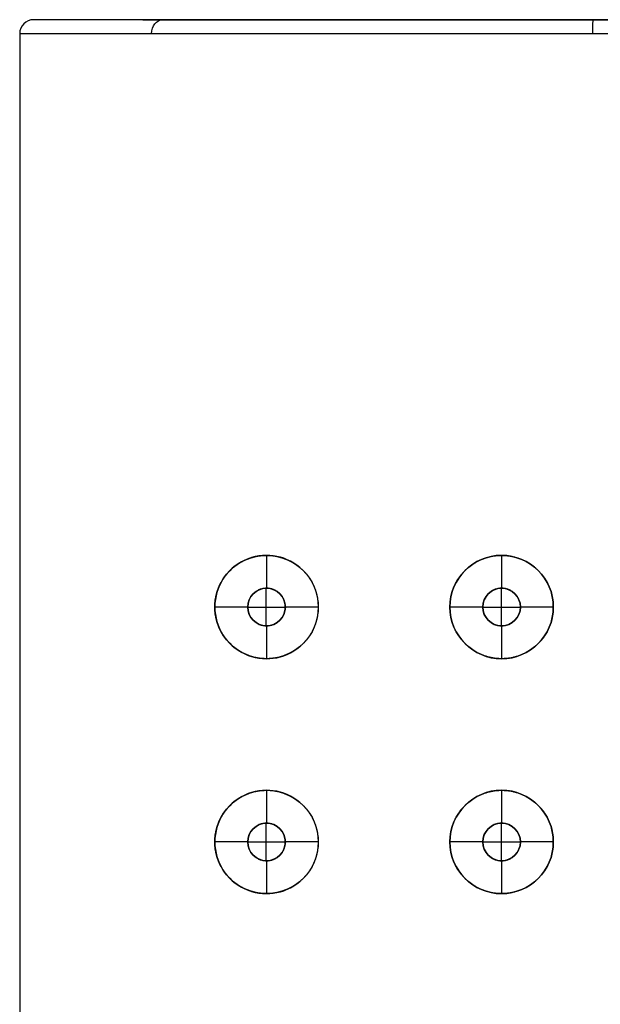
# Model space of a CAD drawing. Header units: centimetres. Extents: x -11 to 25.4, y -15 to 20.7.
# Tile 255 of 256: x 22.9 to 24.1, y 18.6 to 20.7. Entities that reach past the tile are written whole.
import ezdxf

# ---------------------------------------------------------------- set-up
doc = ezdxf.new("R2010")
doc.units = ezdxf.units.CM
doc.layers.add('Default', color=7, linetype='Continuous', true_color=0x000000)

msp = doc.modelspace()

# ---------------------------------------------------------------- linework, layer by layer
at = {"layer": 'Default'}
for p, q in [((25.375, 20.7, -0.2137), (22.935, 20.7, -0.2137)), ((23.43, 19.56, 0.8046), (23.43, 19.56, 0.9863)), ((23.43, 19.56, 0.9863), (23.43, 19.49, 0.9863)), ((23.93, 19.56, 1.0159), (23.93, 19.56, 1.1363)), ((23.93, 19.56, 1.1363), (23.93, 19.49, 1.1363)), ((23.43, 19.49, 0.8046), (23.43, 19.49, 0.9863)), ((23.93, 19.49, 1.0159), (23.93, 19.49, 1.1363)), ((23.39, 19.45, 0.9863), (23.32, 19.45, 0.9863)), ((23.54, 19.45, 0.9863), (23.47, 19.45, 0.9863)), ((23.89, 19.45, 1.1363), (23.82, 19.45, 1.1363)), ((24.04, 19.45, 1.1363), (23.97, 19.45, 1.1363)), ((23.43, 19.41, 0.9863), (23.43, 19.34, 0.9863)), ((23.43, 19.41, 0.8046), (23.43, 19.41, 0.9863)), ((23.93, 19.41, 1.1363), (23.93, 19.34, 1.1363)), ((23.93, 19.41, 1.0159), (23.93, 19.41, 1.1363)), ((23.43, 19.34, 0.8046), (23.43, 19.34, 0.9863)), ((23.93, 19.34, 1.0159), (23.93, 19.34, 1.1363)), ((23.43, 19.06, 0.8046), (23.43, 19.06, 0.9863)), ((23.43, 19.06, 0.9863), (23.43, 18.99, 0.9863)), ((23.93, 19.06, 1.0159), (23.93, 19.06, 1.1363)), ((23.93, 19.06, 1.1363), (23.93, 18.99, 1.1363)), ((23.43, 18.99, 0.8046), (23.43, 18.99, 0.9863)), ((23.93, 18.99, 1.0159), (23.93, 18.99, 1.1363)), ((23.39, 18.95, 0.9863), (23.32, 18.95, 0.9863)), ((23.54, 18.95, 0.9863), (23.47, 18.95, 0.9863)), ((23.89, 18.95, 1.1363), (23.82, 18.95, 1.1363)), ((24.04, 18.95, 1.1363), (23.97, 18.95, 1.1363)), ((23.43, 18.91, 0.9863), (23.43, 18.84, 0.9863)), ((23.43, 18.91, 0.8046), (23.43, 18.91, 0.9863)), ((23.93, 18.91, 1.1363), (23.93, 18.84, 1.1363)), ((23.93, 18.91, 1.0159), (23.93, 18.91, 1.1363)), ((23.43, 18.84, 0.8046), (23.43, 18.84, 0.9863)), ((23.93, 18.84, 1.0159), (23.93, 18.84, 1.1363))]:
    msp.add_line(p, q, dxfattribs=at)
for centre, radius, start, end in [((22.935, 20.67, -0.2137), 0.03, 90, 180), ((23.43, 19.45, 0.8514), 0.11, 49.9844, 180), ((23.93, 19.45, 1.0634), 0.11, 0, 180), ((23.43, 19.45, 0.8806), 0.04, 0, 180), ((23.93, 19.45, 1.0721), 0.04, 0, 180), ((23.43, 19.45, 0.8514), 0.11, 180, 310.0153), ((23.43, 19.45, 0.8806), 0.04, 180, 0), ((23.93, 19.45, 1.0634), 0.11, 180, 0), ((23.93, 19.45, 1.0721), 0.04, 180, 0), ((23.43, 18.95, 0.8514), 0.11, 49.9844, 180), ((23.93, 18.95, 1.0634), 0.11, 0, 180), ((23.43, 18.95, 0.8806), 0.04, 0, 180), ((23.93, 18.95, 1.0721), 0.04, 0, 180), ((23.43, 18.95, 0.8514), 0.11, 180, 310.0153), ((23.43, 18.95, 0.8806), 0.04, 180, 0), ((23.93, 18.95, 1.0634), 0.11, 180, 0), ((23.93, 18.95, 1.0721), 0.04, 180, 0)]:
    msp.add_arc(centre, radius, start, end, dxfattribs=at)
at = {"layer": 'Default', "extrusion": (0, -1, 0)}
for centre, radius in [((24.155, -0.2137, -20.7), 1.22), ((24.155, -0.2137, -20.67), 1.25)]:
    msp.add_arc(centre, radius, 0, 180, dxfattribs=at)
at = {"layer": 'Default', "extrusion": (0, 1, 0)}
for centre, radius, start, end in [((-24.155, -0.2137, 20.7), 1.22, 180, 0), ((-24.155, -0.2137, 20.7), 1.22, 35.9296, 180), ((-24.155, -0.2137, 20.67), 1.25, 180, 0)]:
    msp.add_arc(centre, radius, start, end, dxfattribs=at)
at = {"layer": 'Default', "extrusion": (0.631398, 0, -0.775459)}
msp.add_arc((20.67, 17.3763, 15.4171), 0.03, 270, 0, dxfattribs=at)
at = {"layer": 'Default', "extrusion": (-0.999693, 0, -0.024765)}
msp.add_arc((-20.67, 0.4082, -24.1423), 0.03, 90, 180, dxfattribs=at)
at = {"layer": 'Default', "extrusion": (0, 0, -1)}
for centre, radius, start, end in [((-23.43, 19.45, -0.9863), 0.11, 0, 180), ((-23.93, 19.45, -1.1363), 0.11, 0, 180), ((-23.43, 19.45, -0.9863), 0.04, 0, 180), ((-23.93, 19.45, -1.1363), 0.04, 0, 180), ((-23.43, 19.45, -0.9863), 0.11, 180, 0), ((-23.43, 19.45, -0.9863), 0.04, 180, 0), ((-23.93, 19.45, -1.1363), 0.11, 180, 0), ((-23.93, 19.45, -1.1363), 0.04, 180, 0), ((-23.43, 18.95, -0.9863), 0.11, 0, 180), ((-23.93, 18.95, -1.1363), 0.11, 0, 180), ((-23.43, 18.95, -0.9863), 0.04, 0, 180), ((-23.93, 18.95, -1.1363), 0.04, 0, 180), ((-23.43, 18.95, -0.9863), 0.11, 180, 0), ((-23.43, 18.95, -0.9863), 0.04, 180, 0), ((-23.93, 18.95, -1.1363), 0.11, 180, 0), ((-23.93, 18.95, -1.1363), 0.04, 180, 0)]:
    msp.add_arc(centre, radius, start, end, dxfattribs=at)
at = {"layer": 'Default'}
for points, degree in [([(22.905, 20.67, -0.2137), (22.905, 11.35, -0.2137), (22.905, 2.03, -0.2137)], 2), ([(23.32, 19.45, 0.7165), (23.32, 19.452, 0.7165), (23.3201, 19.4559, 0.7166), (23.3206, 19.4619, 0.717), (23.3214, 19.4679, 0.7178), (23.3225, 19.4738, 0.7188), (23.324, 19.4798, 0.7201), (23.3259, 19.4857, 0.7218), (23.3281, 19.4917, 0.7238), (23.3308, 19.4977, 0.7261), (23.3338, 19.5036, 0.7287), (23.3373, 19.5094, 0.7318), (23.3413, 19.5152, 0.7352), (23.3457, 19.5208, 0.7389), (23.3506, 19.5262, 0.7431), (23.356, 19.5315, 0.7476), (23.3618, 19.5364, 0.7524), (23.3681, 19.541, 0.7575), (23.3748, 19.5453, 0.7629), (23.3819, 19.549, 0.7686), (23.3893, 19.5523, 0.7744), (23.397, 19.5551, 0.7803), (23.4049, 19.5572, 0.7863), (23.413, 19.5588, 0.7923), (23.4211, 19.5597, 0.7982), (23.4293, 19.5601, 0.8041), (23.4374, 19.5599, 0.8098), (23.4454, 19.559, 0.8153), (23.4532, 19.5576, 0.8207), (23.4608, 19.5557, 0.8258), (23.4682, 19.5533, 0.8307), (23.4753, 19.5503, 0.8354), (23.4821, 19.547, 0.8398), (23.4886, 19.5432, 0.8439), (23.4948, 19.539, 0.8477), (23.5005, 19.5345, 0.8513), (23.5059, 19.5297, 0.8546), (23.511, 19.5246, 0.8576), (23.5156, 19.5192, 0.8604), (23.5198, 19.5136, 0.8629), (23.5237, 19.5078, 0.8652), (23.5271, 19.5018, 0.8672), (23.5302, 19.4957, 0.8689), (23.5328, 19.4894, 0.8704), (23.535, 19.483, 0.8717), (23.5368, 19.4765, 0.8727), (23.5382, 19.4699, 0.8736), (23.5393, 19.4633, 0.8741), (23.5399, 19.4567, 0.8745), (23.54, 19.4522, 0.8745), (23.54, 19.45, 0.8745)], 3), ([(23.82, 19.45, 0.9906), (23.82, 19.4524, 0.9906), (23.8202, 19.4572, 0.9906), (23.8209, 19.4643, 0.9908), (23.822, 19.4714, 0.9911), (23.8237, 19.4785, 0.9916), (23.8258, 19.4854, 0.9922), (23.8283, 19.4921, 0.9929), (23.8313, 19.4988, 0.9937), (23.8348, 19.5052, 0.9946), (23.8386, 19.5114, 0.9956), (23.8429, 19.5174, 0.9967), (23.8476, 19.523, 0.9979), (23.8527, 19.5284, 0.9992), (23.8581, 19.5334, 1.0005), (23.8639, 19.538, 1.0019), (23.87, 19.5423, 1.0034), (23.8764, 19.5461, 1.0049), (23.883, 19.5496, 1.0064), (23.8899, 19.5525, 1.0079), (23.8969, 19.555, 1.0094), (23.9041, 19.557, 1.0109), (23.9113, 19.5585, 1.0123), (23.9187, 19.5595, 1.0138), (23.9261, 19.56, 1.0152), (23.9335, 19.56, 1.0165), (23.9409, 19.5595, 1.0178), (23.9483, 19.5586, 1.0191), (23.9555, 19.5571, 1.0203), (23.9626, 19.5551, 1.0214), (23.9696, 19.5527, 1.0225), (23.9764, 19.5498, 1.0235), (23.983, 19.5465, 1.0244), (23.9893, 19.5428, 1.0253), (23.9953, 19.5386, 1.0261), (24.0011, 19.534, 1.0268), (24.0066, 19.5291, 1.0275), (24.0117, 19.5238, 1.0281), (24.0164, 19.5182, 1.0286), (24.0208, 19.5123, 1.0291), (24.0247, 19.5061, 1.0295), (24.0283, 19.4996, 1.0299), (24.0313, 19.493, 1.0302), (24.034, 19.4861, 1.0304), (24.0362, 19.4791, 1.0306), (24.0379, 19.4719, 1.0308), (24.0391, 19.4647, 1.0309), (24.0398, 19.4573, 1.031), (24.04, 19.4525, 1.031), (24.04, 19.45, 1.031)], 3), ([(23.47, 19.45, 0.8319), (23.47, 19.451, 0.8319), (23.4699, 19.4531, 0.8318), (23.4696, 19.4561, 0.8316), (23.469, 19.4591, 0.8312), (23.4682, 19.4621, 0.8307), (23.4671, 19.4651, 0.83), (23.4658, 19.468, 0.8291), (23.4642, 19.4708, 0.8281), (23.4624, 19.4735, 0.8269), (23.4604, 19.4761, 0.8255), (23.458, 19.4786, 0.824), (23.4555, 19.4809, 0.8222), (23.4527, 19.483, 0.8203), (23.4496, 19.4849, 0.8183), (23.4464, 19.4865, 0.8161), (23.443, 19.4879, 0.8137), (23.4394, 19.489, 0.8112), (23.4356, 19.4897, 0.8086), (23.4318, 19.49, 0.8059), (23.428, 19.49, 0.8031), (23.4242, 19.4896, 0.8004), (23.4204, 19.4889, 0.7977), (23.4167, 19.4878, 0.795), (23.4132, 19.4864, 0.7924), (23.41, 19.4847, 0.79), (23.4069, 19.4827, 0.7877), (23.4041, 19.4805, 0.7856), (23.4015, 19.4781, 0.7837), (23.3992, 19.4756, 0.7819), (23.3972, 19.473, 0.7804), (23.3954, 19.4702, 0.7791), (23.394, 19.4674, 0.7779), (23.3927, 19.4646, 0.777), (23.3917, 19.4617, 0.7762), (23.3909, 19.4588, 0.7756), (23.3904, 19.4559, 0.7752), (23.3901, 19.4529, 0.7749), (23.39, 19.451, 0.7749), (23.39, 19.45, 0.7749)], 3), ([(23.4294, 19.41, 0.8042), (23.4294, 19.45, 0.8042), (23.4294, 19.49, 0.8042)], 2), ([(23.97, 19.45, 1.0225), (23.97, 19.4511, 1.0225), (23.9699, 19.4534, 1.0225), (23.9695, 19.4567, 1.0225), (23.9688, 19.46, 1.0223), (23.9678, 19.4633, 1.0222), (23.9665, 19.4664, 1.022), (23.965, 19.4694, 1.0218), (23.9632, 19.4723, 1.0215), (23.9612, 19.4751, 1.0212), (23.959, 19.4776, 1.0208), (23.9566, 19.48, 1.0204), (23.9539, 19.4821, 1.02), (23.9511, 19.484, 1.0196), (23.9481, 19.4857, 1.0191), (23.945, 19.4871, 1.0185), (23.9418, 19.4883, 1.018), (23.9385, 19.4891, 1.0174), (23.9351, 19.4897, 1.0168), (23.9317, 19.49, 1.0162), (23.9283, 19.49, 1.0156), (23.9248, 19.4897, 1.0149), (23.9215, 19.4891, 1.0143), (23.9181, 19.4883, 1.0137), (23.9149, 19.4871, 1.013), (23.9118, 19.4857, 1.0124), (23.9088, 19.484, 1.0118), (23.906, 19.482, 1.0112), (23.9033, 19.4799, 1.0107), (23.9009, 19.4775, 1.0102), (23.8987, 19.4749, 1.0097), (23.8967, 19.4722, 1.0093), (23.8949, 19.4693, 1.0089), (23.8934, 19.4663, 1.0086), (23.8922, 19.4632, 1.0084), (23.8912, 19.46, 1.0081), (23.8905, 19.4567, 1.008), (23.8901, 19.4533, 1.0079), (23.89, 19.4511, 1.0079), (23.89, 19.45, 1.0079)], 3), ([(23.9299, 19.41, 1.0159), (23.9299, 19.45, 1.0159), (23.9299, 19.49, 1.0159)], 2), ([(23.54, 19.45, 0.8745), (23.54, 19.4478, 0.8745), (23.5399, 19.4433, 0.8745), (23.5393, 19.4367, 0.8741), (23.5382, 19.4301, 0.8736), (23.5368, 19.4235, 0.8727), (23.535, 19.417, 0.8717), (23.5328, 19.4106, 0.8704), (23.5302, 19.4044, 0.8689), (23.5271, 19.3982, 0.8672), (23.5237, 19.3922, 0.8652), (23.5199, 19.3864, 0.8629), (23.5156, 19.3808, 0.8604), (23.511, 19.3754, 0.8576), (23.506, 19.3703, 0.8546), (23.5006, 19.3655, 0.8513), (23.4948, 19.361, 0.8477), (23.4886, 19.3568, 0.8439), (23.4822, 19.3531, 0.8398), (23.4754, 19.3497, 0.8354), (23.4682, 19.3468, 0.8308), (23.4609, 19.3443, 0.8259), (23.4532, 19.3424, 0.8207), (23.4454, 19.341, 0.8154), (23.4374, 19.3402, 0.8098), (23.4293, 19.3399, 0.8041), (23.4212, 19.3403, 0.7982), (23.413, 19.3412, 0.7923), (23.405, 19.3428, 0.7863), (23.3971, 19.3449, 0.7803), (23.3893, 19.3477, 0.7744), (23.3819, 19.351, 0.7686), (23.3748, 19.3547, 0.7629), (23.3681, 19.359, 0.7575), (23.3618, 19.3636, 0.7524), (23.356, 19.3685, 0.7476), (23.3506, 19.3738, 0.7431), (23.3457, 19.3792, 0.7389), (23.3413, 19.3849, 0.7352), (23.3373, 19.3906, 0.7318), (23.3338, 19.3965, 0.7287), (23.3308, 19.4024, 0.7261), (23.3281, 19.4083, 0.7237), (23.3259, 19.4143, 0.7218), (23.324, 19.4202, 0.7201), (23.3225, 19.4262, 0.7188), (23.3214, 19.4322, 0.7178), (23.3206, 19.4381, 0.717), (23.3201, 19.4441, 0.7166), (23.32, 19.448, 0.7165), (23.32, 19.45, 0.7165)], 3), ([(23.32, 19.45, 0.9863), (23.32, 19.45, 0.8514), (23.32, 19.45, 0.7165)], 2), ([(23.39, 19.45, 0.7749), (23.39, 19.45, 0.8806), (23.39, 19.45, 0.9863)], 2), ([(23.39, 19.45, 0.7749), (23.39, 19.449, 0.7749), (23.3901, 19.4471, 0.7749), (23.3904, 19.4441, 0.7752), (23.3909, 19.4412, 0.7756), (23.3917, 19.4383, 0.7762), (23.3927, 19.4354, 0.777), (23.394, 19.4326, 0.7779), (23.3954, 19.4298, 0.7791), (23.3972, 19.427, 0.7804), (23.3992, 19.4244, 0.7819), (23.4015, 19.4219, 0.7837), (23.4041, 19.4195, 0.7856), (23.4069, 19.4173, 0.7877), (23.4099, 19.4153, 0.79), (23.4132, 19.4136, 0.7924), (23.4167, 19.4122, 0.795), (23.4204, 19.4111, 0.7977), (23.4242, 19.4104, 0.8004), (23.428, 19.41, 0.8031), (23.4318, 19.41, 0.8059), (23.4356, 19.4103, 0.8086), (23.4393, 19.411, 0.8112), (23.443, 19.4121, 0.8137), (23.4464, 19.4134, 0.816), (23.4496, 19.4151, 0.8183), (23.4527, 19.417, 0.8203), (23.4555, 19.4191, 0.8222), (23.458, 19.4214, 0.824), (23.4604, 19.4239, 0.8255), (23.4624, 19.4265, 0.8269), (23.4642, 19.4292, 0.8281), (23.4658, 19.432, 0.8291), (23.4671, 19.4349, 0.83), (23.4682, 19.4379, 0.8307), (23.469, 19.4409, 0.8312), (23.4696, 19.4439, 0.8316), (23.4699, 19.4469, 0.8318), (23.47, 19.449, 0.8319), (23.47, 19.45, 0.8319)], 3), ([(23.47, 19.45, 0.9863), (23.47, 19.45, 0.9091), (23.47, 19.45, 0.8319)], 2), ([(23.54, 19.45, 0.8745), (23.54, 19.45, 0.9304), (23.54, 19.45, 0.9863)], 2), ([(24.04, 19.45, 1.031), (24.04, 19.4475, 1.031), (24.0398, 19.4427, 1.031), (24.0391, 19.4353, 1.0309), (24.0379, 19.4281, 1.0308), (24.0362, 19.4209, 1.0306), (24.034, 19.4139, 1.0304), (24.0313, 19.407, 1.0302), (24.0283, 19.4004, 1.0299), (24.0247, 19.3939, 1.0295), (24.0208, 19.3877, 1.0291), (24.0164, 19.3818, 1.0286), (24.0117, 19.3762, 1.0281), (24.0066, 19.3709, 1.0275), (24.0011, 19.366, 1.0268), (23.9953, 19.3614, 1.0261), (23.9893, 19.3572, 1.0253), (23.983, 19.3535, 1.0244), (23.9764, 19.3502, 1.0235), (23.9696, 19.3473, 1.0225), (23.9626, 19.3449, 1.0214), (23.9555, 19.3429, 1.0203), (23.9483, 19.3414, 1.0191), (23.9409, 19.3405, 1.0178), (23.9335, 19.34, 1.0165), (23.9261, 19.34, 1.0152), (23.9187, 19.3405, 1.0138), (23.9113, 19.3415, 1.0123), (23.9041, 19.343, 1.0109), (23.8969, 19.345, 1.0094), (23.8899, 19.3475, 1.0079), (23.883, 19.3504, 1.0064), (23.8764, 19.3539, 1.0049), (23.87, 19.3577, 1.0034), (23.8639, 19.362, 1.0019), (23.8581, 19.3666, 1.0005), (23.8527, 19.3716, 0.9992), (23.8476, 19.377, 0.9979), (23.8429, 19.3827, 0.9967), (23.8386, 19.3886, 0.9956), (23.8348, 19.3948, 0.9946), (23.8313, 19.4012, 0.9937), (23.8283, 19.4079, 0.9929), (23.8258, 19.4146, 0.9922), (23.8237, 19.4215, 0.9916), (23.822, 19.4286, 0.9911), (23.8209, 19.4357, 0.9908), (23.8202, 19.4428, 0.9906), (23.82, 19.4476, 0.9906), (23.82, 19.45, 0.9906)], 3), ([(23.82, 19.45, 1.1363), (23.82, 19.45, 1.0634), (23.82, 19.45, 0.9906)], 2), ([(23.89, 19.45, 1.0079), (23.89, 19.45, 1.0721), (23.89, 19.45, 1.1363)], 2), ([(23.89, 19.45, 1.0079), (23.89, 19.4489, 1.0079), (23.8901, 19.4467, 1.0079), (23.8905, 19.4433, 1.008), (23.8912, 19.44, 1.0081), (23.8922, 19.4368, 1.0084), (23.8934, 19.4337, 1.0086), (23.8949, 19.4307, 1.0089), (23.8967, 19.4278, 1.0093), (23.8987, 19.425, 1.0097), (23.9009, 19.4225, 1.0102), (23.9033, 19.4201, 1.0107), (23.906, 19.418, 1.0112), (23.9088, 19.416, 1.0118), (23.9118, 19.4143, 1.0124), (23.9149, 19.4129, 1.013), (23.9181, 19.4117, 1.0137), (23.9215, 19.4109, 1.0143), (23.9248, 19.4103, 1.0149), (23.9283, 19.41, 1.0156), (23.9317, 19.41, 1.0162), (23.9351, 19.4103, 1.0168), (23.9385, 19.4109, 1.0174), (23.9418, 19.4117, 1.018), (23.945, 19.4129, 1.0185), (23.9481, 19.4143, 1.0191), (23.9511, 19.416, 1.0196), (23.9539, 19.4179, 1.02), (23.9566, 19.42, 1.0204), (23.959, 19.4224, 1.0208), (23.9612, 19.4249, 1.0212), (23.9632, 19.4277, 1.0215), (23.965, 19.4306, 1.0218), (23.9665, 19.4336, 1.022), (23.9678, 19.4367, 1.0222), (23.9688, 19.44, 1.0223), (23.9695, 19.4433, 1.0225), (23.9699, 19.4466, 1.0225), (23.97, 19.4489, 1.0225), (23.97, 19.45, 1.0225)], 3), ([(23.97, 19.45, 1.1363), (23.97, 19.45, 1.0794), (23.97, 19.45, 1.0225)], 2), ([(24.04, 19.45, 1.031), (24.04, 19.45, 1.0836), (24.04, 19.45, 1.1363)], 2), ([(23.32, 18.95, 0.7165), (23.32, 18.952, 0.7165), (23.3201, 18.9559, 0.7166), (23.3206, 18.9619, 0.717), (23.3214, 18.9679, 0.7178), (23.3225, 18.9738, 0.7188), (23.324, 18.9798, 0.7201), (23.3259, 18.9857, 0.7218), (23.3281, 18.9917, 0.7238), (23.3308, 18.9977, 0.7261), (23.3338, 19.0036, 0.7287), (23.3373, 19.0094, 0.7318), (23.3413, 19.0152, 0.7352), (23.3457, 19.0208, 0.7389), (23.3506, 19.0262, 0.7431), (23.356, 19.0315, 0.7476), (23.3618, 19.0364, 0.7524), (23.3681, 19.041, 0.7575), (23.3748, 19.0453, 0.7629), (23.3819, 19.049, 0.7686), (23.3893, 19.0523, 0.7744), (23.397, 19.0551, 0.7803), (23.4049, 19.0572, 0.7863), (23.413, 19.0588, 0.7923), (23.4211, 19.0597, 0.7982), (23.4293, 19.0601, 0.8041), (23.4374, 19.0599, 0.8098), (23.4454, 19.059, 0.8153), (23.4532, 19.0576, 0.8207), (23.4608, 19.0557, 0.8258), (23.4682, 19.0533, 0.8307), (23.4753, 19.0503, 0.8354), (23.4821, 19.047, 0.8398), (23.4886, 19.0432, 0.8439), (23.4948, 19.039, 0.8477), (23.5005, 19.0345, 0.8513), (23.5059, 19.0297, 0.8546), (23.511, 19.0246, 0.8576), (23.5156, 19.0192, 0.8604), (23.5198, 19.0136, 0.8629), (23.5237, 19.0078, 0.8652), (23.5271, 19.0018, 0.8672), (23.5302, 18.9957, 0.8689), (23.5328, 18.9894, 0.8704), (23.535, 18.983, 0.8717), (23.5368, 18.9765, 0.8727), (23.5382, 18.9699, 0.8736), (23.5393, 18.9633, 0.8741), (23.5399, 18.9567, 0.8745), (23.54, 18.9522, 0.8745), (23.54, 18.95, 0.8745)], 3), ([(23.82, 18.95, 0.9906), (23.82, 18.9524, 0.9906), (23.8202, 18.9572, 0.9906), (23.8209, 18.9643, 0.9908), (23.822, 18.9714, 0.9911), (23.8237, 18.9785, 0.9916), (23.8258, 18.9854, 0.9922), (23.8283, 18.9921, 0.9929), (23.8313, 18.9988, 0.9937), (23.8348, 19.0052, 0.9946), (23.8386, 19.0114, 0.9956), (23.8429, 19.0174, 0.9967), (23.8476, 19.023, 0.9979), (23.8527, 19.0284, 0.9992), (23.8581, 19.0334, 1.0005), (23.8639, 19.038, 1.0019), (23.87, 19.0423, 1.0034), (23.8764, 19.0461, 1.0049), (23.883, 19.0496, 1.0064), (23.8899, 19.0525, 1.0079), (23.8969, 19.055, 1.0094), (23.9041, 19.057, 1.0109), (23.9113, 19.0585, 1.0123), (23.9187, 19.0595, 1.0138), (23.9261, 19.06, 1.0152), (23.9335, 19.06, 1.0165), (23.9409, 19.0595, 1.0178), (23.9483, 19.0586, 1.0191), (23.9555, 19.0571, 1.0203), (23.9626, 19.0551, 1.0214), (23.9696, 19.0527, 1.0225), (23.9764, 19.0498, 1.0235), (23.983, 19.0465, 1.0244), (23.9893, 19.0428, 1.0253), (23.9953, 19.0386, 1.0261), (24.0011, 19.034, 1.0268), (24.0066, 19.0291, 1.0275), (24.0117, 19.0238, 1.0281), (24.0164, 19.0182, 1.0286), (24.0208, 19.0123, 1.0291), (24.0247, 19.0061, 1.0295), (24.0283, 18.9996, 1.0299), (24.0313, 18.993, 1.0302), (24.034, 18.9861, 1.0304), (24.0362, 18.9791, 1.0306), (24.0379, 18.9719, 1.0308), (24.0391, 18.9647, 1.0309), (24.0398, 18.9573, 1.031), (24.04, 18.9525, 1.031), (24.04, 18.95, 1.031)], 3), ([(23.47, 18.95, 0.8319), (23.47, 18.951, 0.8319), (23.4699, 18.9531, 0.8318), (23.4696, 18.9561, 0.8316), (23.469, 18.9591, 0.8312), (23.4682, 18.9621, 0.8307), (23.4671, 18.9651, 0.83), (23.4658, 18.968, 0.8291), (23.4642, 18.9708, 0.8281), (23.4624, 18.9735, 0.8269), (23.4604, 18.9761, 0.8255), (23.458, 18.9786, 0.824), (23.4555, 18.9809, 0.8222), (23.4527, 18.983, 0.8203), (23.4496, 18.9849, 0.8183), (23.4464, 18.9865, 0.8161), (23.443, 18.9879, 0.8137), (23.4394, 18.989, 0.8112), (23.4356, 18.9897, 0.8086), (23.4318, 18.99, 0.8059), (23.428, 18.99, 0.8031), (23.4242, 18.9896, 0.8004), (23.4204, 18.9889, 0.7977), (23.4167, 18.9878, 0.795), (23.4132, 18.9864, 0.7924), (23.41, 18.9847, 0.79), (23.4069, 18.9827, 0.7877), (23.4041, 18.9805, 0.7856), (23.4015, 18.9781, 0.7837), (23.3992, 18.9756, 0.7819), (23.3972, 18.973, 0.7804), (23.3954, 18.9702, 0.7791), (23.394, 18.9674, 0.7779), (23.3927, 18.9646, 0.777), (23.3917, 18.9617, 0.7762), (23.3909, 18.9588, 0.7756), (23.3904, 18.9559, 0.7752), (23.3901, 18.9529, 0.7749), (23.39, 18.951, 0.7749), (23.39, 18.95, 0.7749)], 3), ([(23.4294, 18.91, 0.8042), (23.4294, 18.95, 0.8042), (23.4294, 18.99, 0.8042)], 2), ([(23.97, 18.95, 1.0225), (23.97, 18.9511, 1.0225), (23.9699, 18.9534, 1.0225), (23.9695, 18.9567, 1.0225), (23.9688, 18.96, 1.0223), (23.9678, 18.9633, 1.0222), (23.9665, 18.9664, 1.022), (23.965, 18.9694, 1.0218), (23.9632, 18.9723, 1.0215), (23.9612, 18.9751, 1.0212), (23.959, 18.9776, 1.0208), (23.9566, 18.98, 1.0204), (23.9539, 18.9821, 1.02), (23.9511, 18.984, 1.0196), (23.9481, 18.9857, 1.0191), (23.945, 18.9871, 1.0185), (23.9418, 18.9883, 1.018), (23.9385, 18.9891, 1.0174), (23.9351, 18.9897, 1.0168), (23.9317, 18.99, 1.0162), (23.9283, 18.99, 1.0156), (23.9248, 18.9897, 1.0149), (23.9215, 18.9891, 1.0143), (23.9181, 18.9883, 1.0137), (23.9149, 18.9871, 1.013), (23.9118, 18.9857, 1.0124), (23.9088, 18.984, 1.0118), (23.906, 18.982, 1.0112), (23.9033, 18.9799, 1.0107), (23.9009, 18.9775, 1.0102), (23.8987, 18.9749, 1.0097), (23.8967, 18.9722, 1.0093), (23.8949, 18.9693, 1.0089), (23.8934, 18.9663, 1.0086), (23.8922, 18.9632, 1.0084), (23.8912, 18.96, 1.0081), (23.8905, 18.9567, 1.008), (23.8901, 18.9533, 1.0079), (23.89, 18.9511, 1.0079), (23.89, 18.95, 1.0079)], 3), ([(23.9299, 18.91, 1.0159), (23.9299, 18.95, 1.0159), (23.9299, 18.99, 1.0159)], 2), ([(23.54, 18.95, 0.8745), (23.54, 18.9478, 0.8745), (23.5399, 18.9433, 0.8745), (23.5393, 18.9367, 0.8741), (23.5382, 18.9301, 0.8736), (23.5368, 18.9235, 0.8727), (23.535, 18.917, 0.8717), (23.5328, 18.9106, 0.8704), (23.5302, 18.9044, 0.8689), (23.5271, 18.8982, 0.8672), (23.5237, 18.8922, 0.8652), (23.5199, 18.8864, 0.8629), (23.5156, 18.8808, 0.8604), (23.511, 18.8754, 0.8576), (23.506, 18.8703, 0.8546), (23.5006, 18.8655, 0.8513), (23.4948, 18.861, 0.8477), (23.4886, 18.8568, 0.8439), (23.4822, 18.8531, 0.8398), (23.4754, 18.8497, 0.8354), (23.4682, 18.8468, 0.8308), (23.4609, 18.8443, 0.8259), (23.4532, 18.8424, 0.8207), (23.4454, 18.841, 0.8154), (23.4374, 18.8402, 0.8098), (23.4293, 18.8399, 0.8041), (23.4212, 18.8403, 0.7982), (23.413, 18.8412, 0.7923), (23.405, 18.8428, 0.7863), (23.3971, 18.8449, 0.7803), (23.3893, 18.8477, 0.7744), (23.3819, 18.851, 0.7686), (23.3748, 18.8547, 0.7629), (23.3681, 18.859, 0.7575), (23.3618, 18.8636, 0.7524), (23.356, 18.8685, 0.7476), (23.3506, 18.8738, 0.7431), (23.3457, 18.8792, 0.7389), (23.3413, 18.8849, 0.7352), (23.3373, 18.8906, 0.7318), (23.3338, 18.8965, 0.7287), (23.3308, 18.9024, 0.7261), (23.3281, 18.9083, 0.7237), (23.3259, 18.9143, 0.7218), (23.324, 18.9202, 0.7201), (23.3225, 18.9262, 0.7188), (23.3214, 18.9322, 0.7178), (23.3206, 18.9381, 0.717), (23.3201, 18.9441, 0.7166), (23.32, 18.948, 0.7165), (23.32, 18.95, 0.7165)], 3), ([(23.32, 18.95, 0.9863), (23.32, 18.95, 0.8514), (23.32, 18.95, 0.7165)], 2), ([(23.39, 18.95, 0.7749), (23.39, 18.95, 0.8806), (23.39, 18.95, 0.9863)], 2), ([(23.39, 18.95, 0.7749), (23.39, 18.949, 0.7749), (23.3901, 18.9471, 0.7749), (23.3904, 18.9441, 0.7752), (23.3909, 18.9412, 0.7756), (23.3917, 18.9383, 0.7762), (23.3927, 18.9354, 0.777), (23.394, 18.9326, 0.7779), (23.3954, 18.9298, 0.7791), (23.3972, 18.927, 0.7804), (23.3992, 18.9244, 0.7819), (23.4015, 18.9219, 0.7837), (23.4041, 18.9195, 0.7856), (23.4069, 18.9173, 0.7877), (23.4099, 18.9153, 0.79), (23.4132, 18.9136, 0.7924), (23.4167, 18.9122, 0.795), (23.4204, 18.9111, 0.7977), (23.4242, 18.9104, 0.8004), (23.428, 18.91, 0.8031), (23.4318, 18.91, 0.8059), (23.4356, 18.9103, 0.8086), (23.4393, 18.911, 0.8112), (23.443, 18.9121, 0.8137), (23.4464, 18.9134, 0.816), (23.4496, 18.9151, 0.8183), (23.4527, 18.917, 0.8203), (23.4555, 18.9191, 0.8222), (23.458, 18.9214, 0.824), (23.4604, 18.9239, 0.8255), (23.4624, 18.9265, 0.8269), (23.4642, 18.9292, 0.8281), (23.4658, 18.932, 0.8291), (23.4671, 18.9349, 0.83), (23.4682, 18.9379, 0.8307), (23.469, 18.9409, 0.8312), (23.4696, 18.9439, 0.8316), (23.4699, 18.9469, 0.8318), (23.47, 18.949, 0.8319), (23.47, 18.95, 0.8319)], 3), ([(23.47, 18.95, 0.9863), (23.47, 18.95, 0.9091), (23.47, 18.95, 0.8319)], 2), ([(23.54, 18.95, 0.8745), (23.54, 18.95, 0.9304), (23.54, 18.95, 0.9863)], 2), ([(24.04, 18.95, 1.031), (24.04, 18.9475, 1.031), (24.0398, 18.9427, 1.031), (24.0391, 18.9353, 1.0309), (24.0379, 18.9281, 1.0308), (24.0362, 18.9209, 1.0306), (24.034, 18.9139, 1.0304), (24.0313, 18.907, 1.0302), (24.0283, 18.9004, 1.0299), (24.0247, 18.8939, 1.0295), (24.0208, 18.8877, 1.0291), (24.0164, 18.8818, 1.0286), (24.0117, 18.8762, 1.0281), (24.0066, 18.8709, 1.0275), (24.0011, 18.866, 1.0268), (23.9953, 18.8614, 1.0261), (23.9893, 18.8572, 1.0253), (23.983, 18.8535, 1.0244), (23.9764, 18.8502, 1.0235), (23.9696, 18.8473, 1.0225), (23.9626, 18.8449, 1.0214), (23.9555, 18.8429, 1.0203), (23.9483, 18.8414, 1.0191), (23.9409, 18.8405, 1.0178), (23.9335, 18.84, 1.0165), (23.9261, 18.84, 1.0152), (23.9187, 18.8405, 1.0138), (23.9113, 18.8415, 1.0123), (23.9041, 18.843, 1.0109), (23.8969, 18.845, 1.0094), (23.8899, 18.8475, 1.0079), (23.883, 18.8504, 1.0064), (23.8764, 18.8539, 1.0049), (23.87, 18.8577, 1.0034), (23.8639, 18.862, 1.0019), (23.8581, 18.8666, 1.0005), (23.8527, 18.8716, 0.9992), (23.8476, 18.877, 0.9979), (23.8429, 18.8827, 0.9967), (23.8386, 18.8886, 0.9956), (23.8348, 18.8948, 0.9946), (23.8313, 18.9012, 0.9937), (23.8283, 18.9079, 0.9929), (23.8258, 18.9146, 0.9922), (23.8237, 18.9215, 0.9916), (23.822, 18.9286, 0.9911), (23.8209, 18.9357, 0.9908), (23.8202, 18.9428, 0.9906), (23.82, 18.9476, 0.9906), (23.82, 18.95, 0.9906)], 3), ([(23.82, 18.95, 1.1363), (23.82, 18.95, 1.0634), (23.82, 18.95, 0.9906)], 2), ([(23.89, 18.95, 1.0079), (23.89, 18.95, 1.0721), (23.89, 18.95, 1.1363)], 2), ([(23.89, 18.95, 1.0079), (23.89, 18.9489, 1.0079), (23.8901, 18.9467, 1.0079), (23.8905, 18.9433, 1.008), (23.8912, 18.94, 1.0081), (23.8922, 18.9368, 1.0084), (23.8934, 18.9337, 1.0086), (23.8949, 18.9307, 1.0089), (23.8967, 18.9278, 1.0093), (23.8987, 18.925, 1.0097), (23.9009, 18.9225, 1.0102), (23.9033, 18.9201, 1.0107), (23.906, 18.918, 1.0112), (23.9088, 18.916, 1.0118), (23.9118, 18.9143, 1.0124), (23.9149, 18.9129, 1.013), (23.9181, 18.9117, 1.0137), (23.9215, 18.9109, 1.0143), (23.9248, 18.9103, 1.0149), (23.9283, 18.91, 1.0156), (23.9317, 18.91, 1.0162), (23.9351, 18.9103, 1.0168), (23.9385, 18.9109, 1.0174), (23.9418, 18.9117, 1.018), (23.945, 18.9129, 1.0185), (23.9481, 18.9143, 1.0191), (23.9511, 18.916, 1.0196), (23.9539, 18.9179, 1.02), (23.9566, 18.92, 1.0204), (23.959, 18.9224, 1.0208), (23.9612, 18.9249, 1.0212), (23.9632, 18.9277, 1.0215), (23.965, 18.9306, 1.0218), (23.9665, 18.9336, 1.022), (23.9678, 18.9367, 1.0222), (23.9688, 18.94, 1.0223), (23.9695, 18.9433, 1.0225), (23.9699, 18.9466, 1.0225), (23.97, 18.9489, 1.0225), (23.97, 18.95, 1.0225)], 3), ([(23.97, 18.95, 1.1363), (23.97, 18.95, 1.0794), (23.97, 18.95, 1.0225)], 2), ([(24.04, 18.95, 1.031), (24.04, 18.95, 1.0836), (24.04, 18.95, 1.1363)], 2)]:
    msp.add_open_spline(points, degree=degree, dxfattribs=at)
for points, weights in [([(23.39, 19.45, 0.7749), (23.4289, 19.45, 0.805), (23.47, 19.45, 0.8319)], [0.999642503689, 0.998870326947, 0.999642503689]), ([(23.89, 19.45, 1.0079), (23.9298, 19.45, 1.0165), (23.97, 19.45, 1.0225)], [0.999661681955, 0.9991325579, 0.999661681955]), ([(23.39, 18.95, 0.7749), (23.4289, 18.95, 0.805), (23.47, 18.95, 0.8319)], [0.999642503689, 0.998870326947, 0.999642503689]), ([(23.89, 18.95, 1.0079), (23.9298, 18.95, 1.0165), (23.97, 18.95, 1.0225)], [0.999661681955, 0.9991325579, 0.999661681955])]:
    msp.add_rational_spline(points, weights, degree=2, dxfattribs=at)

doc.saveas('drawing.dxf')
